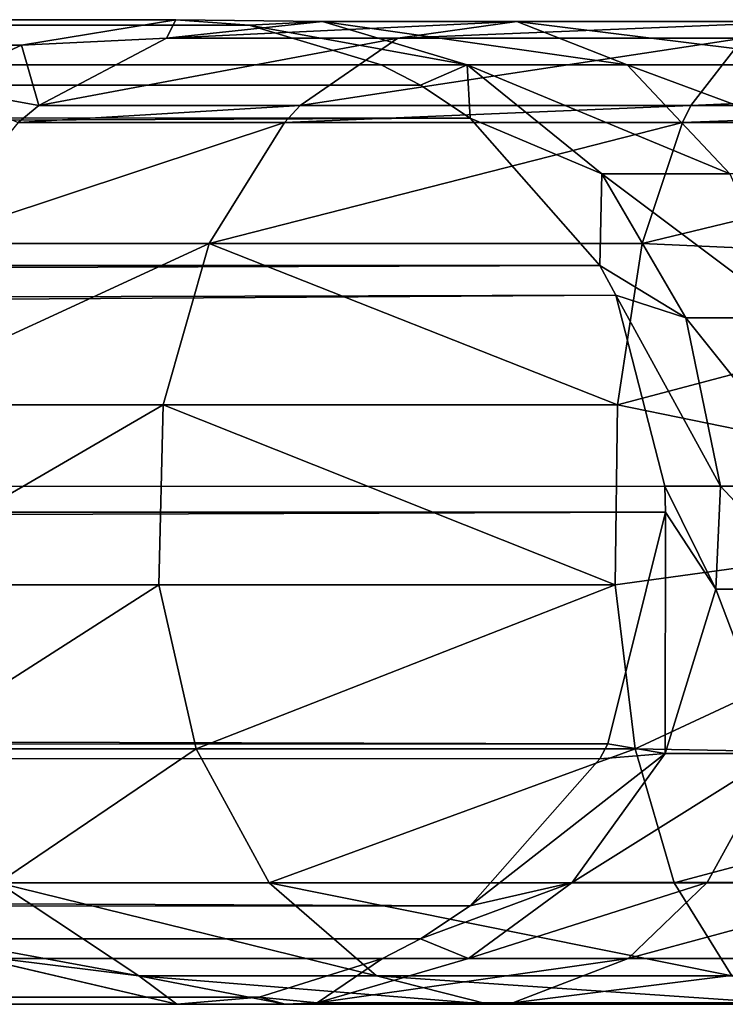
# Model space of a CAD drawing. Header units: millimetres. Extents: x 1804 to 4240, y -28 to 27.
# Tile 116 of 143: x 3802.24 to 3805.82, y -3.03 to 1.97. Entities that reach past the tile are written whole.
import ezdxf

# ---------------------------------------------------------------- set-up
doc = ezdxf.new("R2010")
doc.units = ezdxf.units.MM
doc.header["$LTSCALE"] = 25.4
doc.layers.get('0').update_dxf_attribs({"true_color": 0xff5454})

# ---------------------------------------------------------------- blocks, each defined once
blk = doc.blocks.new('MORE-EYE-7826-7825-7608-LINE.STL')
at = {"color": 18, "true_color": 0x000000}
mesh = blk.add_polyface(dxfattribs=at)
corners = [(2022.3937, 1.6375, 1325.525), (2022.8479, 1.8446, 1325.4667), (1841.4436, 1.9747, 143.6426)]
mesh.append_faces([[corners[k] for k in face] for face in [(0, 1, 2)]], dxfattribs={"color": 18})
mesh = blk.add_polyface(dxfattribs=at)
corners = [(2024.0035, 1.9473, 1325.3184), (1842.6936, 1.6398, 143.5468), (1841.4436, 1.9747, 143.6426)]
mesh.append_faces([[corners[k] for k in face] for face in [(0, 1, 2)]], dxfattribs={"color": 18})
mesh = blk.add_polyface(dxfattribs=at)
corners = [(2023.6324, 1.9747, 1325.366), (2024.0035, 1.9473, 1325.3184), (1841.4436, 1.9747, 143.6426)]
mesh.append_faces([[corners[k] for k in face] for face in [(0, 1, 2)]], dxfattribs={"color": 18})
mesh = blk.add_polyface(dxfattribs=at)
corners = [(2022.8479, 1.8446, 1325.4667), (2023.6324, 1.9747, 1325.366), (1841.4436, 1.9747, 143.6426)]
mesh.append_faces([[corners[k] for k in face] for face in [(0, 1, 2)]], dxfattribs={"color": 18})
mesh = blk.add_polyface(dxfattribs=at)
corners = [(2023.5847, 1.8808, 1327.5369), (2023.6324, 1.9747, 1325.366), (2022.8479, 1.8446, 1325.4667)]
mesh.append_faces([[corners[k] for k in face] for face in [(0, 1, 2)]], dxfattribs={"color": 18})
mesh = blk.add_polyface(dxfattribs=at)
corners = [(2023.5847, 1.8808, 1327.5369), (2024.3756, 1.9655, 1327.1217), (2023.6324, 1.9747, 1325.366)]
mesh.append_faces([[corners[k] for k in face] for face in [(0, 1, 2)]], dxfattribs={"color": 18})
mesh = blk.add_polyface(dxfattribs=at)
corners = [(2023.5847, 1.8808, 1327.5369), (2025.3613, 1.9655, 1328.402), (2024.3756, 1.9655, 1327.1217), (2024.7578, 1.8808, 1329.0604)]
mesh.append_faces([[corners[k] for k in face] for face in [(0, 1, 2), (1, 0, 3)]], dxfattribs={"vtx0": -1, "color": 18})
mesh = blk.add_polyface(dxfattribs=at)
corners = [(2024.3756, 1.9655, 1327.1217), (2024.0035, 1.9473, 1325.3184), (2023.6324, 1.9747, 1325.366)]
mesh.append_faces([[corners[k] for k in face] for face in [(0, 1, 2)]], dxfattribs={"color": 18})
mesh = blk.add_polyface(dxfattribs=at)
corners = [(2024.3756, 1.9655, 1327.1217), (2025.1107, 1.746, 1326.7358), (2024.0035, 1.9473, 1325.3184)]
mesh.append_faces([[corners[k] for k in face] for face in [(0, 1, 2)]], dxfattribs={"color": 18})
mesh = blk.add_polyface(dxfattribs=at)
corners = [(2024.3756, 1.9655, 1327.1217), (2025.9224, 1.746, 1327.7899), (2025.1107, 1.746, 1326.7358), (2025.3613, 1.9655, 1328.402)]
mesh.append_faces([[corners[k] for k in face] for face in [(0, 1, 2), (1, 0, 3)]], dxfattribs={"vtx0": -1, "color": 18})
mesh = blk.add_polyface(dxfattribs=at)
corners = [(2024.7578, 1.8808, 1329.0604), (2026.8341, 1.9655, 1329.3176), (2025.3613, 1.9655, 1328.402), (2026.5106, 1.8808, 1330.1501)]
mesh.append_faces([[corners[k] for k in face] for face in [(0, 1, 2), (1, 0, 3)]], dxfattribs={"vtx0": -1, "color": 18})
mesh = blk.add_polyface(dxfattribs=at)
corners = [(2025.3613, 1.9655, 1328.402), (2027.1349, 1.746, 1328.5437), (2025.9224, 1.746, 1327.7899), (2026.8341, 1.9655, 1329.3176)]
mesh.append_faces([[corners[k] for k in face] for face in [(0, 1, 2), (1, 0, 3)]], dxfattribs={"vtx0": -1, "color": 18})
mesh = blk.add_polyface(dxfattribs=at)
corners = [(2024.0035, 1.9473, 1325.3184), (2024.6736, 1.746, 1325.2323), (1842.6936, 1.6398, 143.5468)]
mesh.append_faces([[corners[k] for k in face] for face in [(0, 1, 2)]], dxfattribs={"color": 18})
mesh = blk.add_polyface(dxfattribs=at)
corners = [(2025.1107, 1.746, 1326.7358), (2024.6736, 1.746, 1325.2323), (2024.0035, 1.9473, 1325.3184)]
mesh.append_faces([[corners[k] for k in face] for face in [(0, 1, 2)]], dxfattribs={"color": 18})
mesh = blk.add_polyface(dxfattribs=at)
corners = [(2022.9369, 1.5388, 1327.877), (2023.5847, 1.8808, 1327.5369), (2022.8479, 1.8446, 1325.4667)]
mesh.append_faces([[corners[k] for k in face] for face in [(0, 1, 2)]], dxfattribs={"color": 18})
mesh = blk.add_polyface(dxfattribs=at)
corners = [(2022.9369, 1.5388, 1327.877), (2024.7578, 1.8808, 1329.0604), (2023.5847, 1.8808, 1327.5369), (2024.2635, 1.5388, 1329.5999)]
mesh.append_faces([[corners[k] for k in face] for face in [(0, 1, 2), (1, 0, 3)]], dxfattribs={"vtx0": -1, "color": 18})
mesh = blk.add_polyface(dxfattribs=at)
corners = [(2024.2635, 1.5388, 1329.5999), (2026.5106, 1.8808, 1330.1501), (2024.7578, 1.8808, 1329.0604), (2026.2456, 1.5388, 1330.8322)]
mesh.append_faces([[corners[k] for k in face] for face in [(0, 1, 2), (1, 0, 3)]], dxfattribs={"vtx0": -1, "color": 18})
mesh = blk.add_polyface(dxfattribs=at)
corners = [(2028.5361, 1.6398, 1331.1011), (2026.5106, 1.8808, 1330.1501), (2026.2456, 1.5388, 1330.8322)]
mesh.append_faces([[corners[k] for k in face] for face in [(0, 1, 2)]], dxfattribs={"color": 18})
mesh = blk.add_polyface(dxfattribs=at)
corners = [(2022.9369, 1.5388, 1327.877), (2022.8479, 1.8446, 1325.4667), (2022.3937, 1.6375, 1325.525)]
mesh.append_faces([[corners[k] for k in face] for face in [(0, 1, 2)]], dxfattribs={"color": 18})
mesh = blk.add_polyface(dxfattribs=at)
corners = [(2024.6736, 1.746, 1325.2323), (2024.8734, 1.6419, 1325.2065), (1842.6936, 1.6398, 143.5468)]
mesh.append_faces([[corners[k] for k in face] for face in [(0, 1, 2)]], dxfattribs={"color": 18})
mesh = blk.add_polyface(dxfattribs=at)
corners = [(2025.1107, 1.746, 1326.7358), (2024.8734, 1.6419, 1325.2065), (2024.6736, 1.746, 1325.2323)]
mesh.append_faces([[corners[k] for k in face] for face in [(0, 1, 2)]], dxfattribs={"color": 18})
mesh = blk.add_polyface(dxfattribs=at)
corners = [(2025.1107, 1.746, 1326.7358), (2025.1251, 1.4747, 1325.1742), (2024.8734, 1.6419, 1325.2065)]
mesh.append_faces([[corners[k] for k in face] for face in [(0, 1, 2)]], dxfattribs={"color": 18})
mesh = blk.add_polyface(dxfattribs=at)
corners = [(2025.1107, 1.746, 1326.7358), (2026.4436, 1.1927, 1327.2211), (2025.7939, 1.1927, 1326.3772), (2025.9224, 1.746, 1327.7899)]
mesh.append_faces([[corners[k] for k in face] for face in [(0, 1, 2), (1, 0, 3)]], dxfattribs={"vtx0": -1, "color": 18})
mesh = blk.add_polyface(dxfattribs=at)
corners = [(2025.1107, 1.746, 1326.7358), (2025.7939, 1.1927, 1326.3772), (2025.1251, 1.4747, 1325.1742)]
mesh.append_faces([[corners[k] for k in face] for face in [(0, 1, 2)]], dxfattribs={"color": 18})
mesh = blk.add_polyface(dxfattribs=at)
corners = [(2025.9224, 1.746, 1327.7899), (2027.4143, 1.1927, 1327.8246), (2026.4436, 1.1927, 1327.2211), (2027.1349, 1.746, 1328.5437)]
mesh.append_faces([[corners[k] for k in face] for face in [(0, 1, 2), (1, 0, 3)]], dxfattribs={"vtx0": -1, "color": 18})
mesh = blk.add_polyface(dxfattribs=at)
corners = [(2024.8734, 1.6419, 1325.2065), (2025.1251, 1.4747, 1325.1742), (1842.6936, 1.6398, 143.5468)]
mesh.append_faces([[corners[k] for k in face] for face in [(0, 1, 2)]], dxfattribs={"color": 18})
mesh = blk.add_polyface(dxfattribs=at)
corners = [(2025.1251, 1.4747, 1325.1742), (1843.6086, 0.7247, 143.4767), (1842.6936, 1.6398, 143.5468)]
mesh.append_faces([[corners[k] for k in face] for face in [(0, 1, 2)]], dxfattribs={"color": 18})
mesh = blk.add_polyface(dxfattribs=at)
corners = [(2022.8313, 1.4521, 1327.9324), (2022.9369, 1.5388, 1327.877), (2022.3937, 1.6375, 1325.525)]
mesh.append_faces([[corners[k] for k in face] for face in [(0, 1, 2)]], dxfattribs={"color": 18})
mesh = blk.add_polyface(dxfattribs=at)
corners = [(2028.5361, 1.5388, 1331.2616), (2028.5361, 1.6398, 1331.1011), (2026.2456, 1.5388, 1330.8322)]
mesh.append_faces([[corners[k] for k in face] for face in [(0, 1, 2)]], dxfattribs={"color": 18})
mesh = blk.add_polyface(dxfattribs=at)
corners = [(2022.8313, 1.4521, 1327.9324), (2024.2635, 1.5388, 1329.5999), (2022.9369, 1.5388, 1327.877), (2024.183, 1.4521, 1329.6877)]
mesh.append_faces([[corners[k] for k in face] for face in [(0, 1, 2), (1, 0, 3)]], dxfattribs={"vtx0": -1, "color": 18})
mesh = blk.add_polyface(dxfattribs=at)
corners = [(2024.183, 1.4521, 1329.6877), (2026.2456, 1.5388, 1330.8322), (2024.2635, 1.5388, 1329.5999), (2026.2024, 1.4521, 1330.9432)]
mesh.append_faces([[corners[k] for k in face] for face in [(0, 1, 2), (1, 0, 3)]], dxfattribs={"vtx0": -1, "color": 18})
mesh = blk.add_polyface(dxfattribs=at)
corners = [(2026.2024, 1.4521, 1330.9432), (2028.5361, 1.5388, 1331.2616), (2026.2456, 1.5388, 1330.8322), (2028.5361, 1.4521, 1331.3807)]
mesh.append_faces([[corners[k] for k in face] for face in [(0, 1, 2), (1, 0, 3)]], dxfattribs={"vtx0": -1, "color": 18})
mesh = blk.add_polyface(dxfattribs=at)
corners = [(2025.1251, 1.4747, 1325.1742), (2025.7834, 0.7272, 1325.0897), (1843.6086, 0.7247, 143.4767)]
mesh.append_faces([[corners[k] for k in face] for face in [(0, 1, 2)]], dxfattribs={"color": 18})
mesh = blk.add_polyface(dxfattribs=at)
corners = [(2022.3307, 0.8388, 1328.1952), (2024.183, 1.4521, 1329.6877), (2022.8313, 1.4521, 1327.9324), (2023.801, 0.8388, 1330.1045)]
mesh.append_faces([[corners[k] for k in face] for face in [(0, 1, 2), (1, 0, 3)]], dxfattribs={"vtx0": -1, "color": 18})
mesh = blk.add_polyface(dxfattribs=at)
corners = [(2023.801, 0.8388, 1330.1045), (2026.2024, 1.4521, 1330.9432), (2024.183, 1.4521, 1329.6877), (2025.9976, 0.8388, 1331.4702)]
mesh.append_faces([[corners[k] for k in face] for face in [(0, 1, 2), (1, 0, 3)]], dxfattribs={"vtx0": -1, "color": 18})
mesh = blk.add_polyface(dxfattribs=at)
corners = [(2025.1251, 1.4747, 1325.1742), (2025.7939, 1.1927, 1326.3772), (2025.7834, 0.7272, 1325.0897)]
mesh.append_faces([[corners[k] for k in face] for face in [(0, 1, 2)]], dxfattribs={"color": 18})
mesh = blk.add_polyface(dxfattribs=at)
corners = [(2028.5361, 1.4521, 1331.3807), (2025.9976, 0.8388, 1331.4702), (2028.5361, 0.7247, 1332.0161)]
mesh.append_faces([[corners[k] for k in face] for face in [(0, 1, 2)]], dxfattribs={"color": 18})
mesh = blk.add_polyface(dxfattribs=at)
corners = [(2028.5361, 1.4521, 1331.3807), (2026.2024, 1.4521, 1330.9432), (2025.9976, 0.8388, 1331.4702)]
mesh.append_faces([[corners[k] for k in face] for face in [(0, 1, 2)]], dxfattribs={"color": 18})
mesh = blk.add_polyface(dxfattribs=at)
corners = [(2025.7939, 1.1927, 1326.3772), (2026.2196, 0.4614, 1326.1538), (2025.7834, 0.7272, 1325.0897)]
mesh.append_faces([[corners[k] for k in face] for face in [(0, 1, 2)]], dxfattribs={"color": 18})
mesh = blk.add_polyface(dxfattribs=at)
corners = [(2025.7939, 1.1927, 1326.3772), (2026.7684, 0.4614, 1326.8666), (2026.2196, 0.4614, 1326.1538), (2026.4436, 1.1927, 1327.2211)]
mesh.append_faces([[corners[k] for k in face] for face in [(0, 1, 2), (1, 0, 3)]], dxfattribs={"vtx0": -1, "color": 18})
mesh = blk.add_polyface(dxfattribs=at)
corners = [(2023.801, 0.8388, 1330.1045), (2022.0254, 0.0197, 1328.3555), (2023.568, 0.0197, 1330.3588), (2022.3307, 0.8388, 1328.1952)]
mesh.append_faces([[corners[k] for k in face] for face in [(0, 1, 2), (1, 0, 3)]], dxfattribs={"vtx0": -1, "color": 18})
mesh = blk.add_polyface(dxfattribs=at)
corners = [(2025.8727, 0.0197, 1331.7916), (2023.801, 0.8388, 1330.1045), (2023.568, 0.0197, 1330.3588), (2025.9976, 0.8388, 1331.4702)]
mesh.append_faces([[corners[k] for k in face] for face in [(0, 1, 2), (1, 0, 3)]], dxfattribs={"vtx0": -1, "color": 18})
mesh = blk.add_polyface(dxfattribs=at)
corners = [(2028.5361, 0.7247, 1332.0161), (2025.9976, 0.8388, 1331.4702), (2025.8727, 0.0197, 1331.7916)]
mesh.append_faces([[corners[k] for k in face] for face in [(0, 1, 2)]], dxfattribs={"color": 18})
mesh = blk.add_polyface(dxfattribs=at)
corners = [(2025.7834, 0.7272, 1325.0897), (1843.8584, 0.1218, 143.4575), (1843.6086, 0.7247, 143.4767)]
mesh.append_faces([[corners[k] for k in face] for face in [(0, 1, 2)]], dxfattribs={"color": 18})
mesh = blk.add_polyface(dxfattribs=at)
corners = [(2025.7834, 0.7272, 1325.0897), (2025.8639, 0.5751, 1325.0793), (1843.8584, 0.1218, 143.4575)]
mesh.append_faces([[corners[k] for k in face] for face in [(0, 1, 2)]], dxfattribs={"color": 18})
mesh = blk.add_polyface(dxfattribs=at)
corners = [(2025.7834, 0.7272, 1325.0897), (2026.2196, 0.4614, 1326.1538), (2025.8639, 0.5751, 1325.0793)]
mesh.append_faces([[corners[k] for k in face] for face in [(0, 1, 2)]], dxfattribs={"color": 18})
mesh = blk.add_polyface(dxfattribs=at)
corners = [(2028.5361, 0.7247, 1332.0161), (2025.8727, 0.0197, 1331.7916), (2028.5361, -0.5253, 1332.3511)]
mesh.append_faces([[corners[k] for k in face] for face in [(0, 1, 2)]], dxfattribs={"color": 18})
mesh = blk.add_polyface(dxfattribs=at)
corners = [(2025.8639, 0.5751, 1325.0793), (1843.9436, -0.5253, 143.451), (1843.8584, 0.1218, 143.4575)]
mesh.append_faces([[corners[k] for k in face] for face in [(0, 1, 2)]], dxfattribs={"color": 18})
mesh = blk.add_polyface(dxfattribs=at)
corners = [(2025.8639, 0.5751, 1325.0793), (2026.1136, -0.3939, 1325.0472), (1843.9436, -0.5253, 143.451)]
mesh.append_faces([[corners[k] for k in face] for face in [(0, 1, 2)]], dxfattribs={"color": 18})
mesh = blk.add_polyface(dxfattribs=at)
corners = [(2025.8639, 0.5751, 1325.0793), (2026.2196, 0.4614, 1326.1538), (2026.3962, -0.3939, 1326.061)]
mesh.append_faces([[corners[k] for k in face] for face in [(0, 1, 2)]], dxfattribs={"color": 18})
mesh = blk.add_polyface(dxfattribs=at)
corners = [(2025.8639, 0.5751, 1325.0793), (2026.3962, -0.3939, 1326.061), (2026.1136, -0.3939, 1325.0472)]
mesh.append_faces([[corners[k] for k in face] for face in [(0, 1, 2)]], dxfattribs={"color": 18})
mesh = blk.add_polyface(dxfattribs=at)
corners = [(2026.2196, 0.4614, 1326.1538), (2026.9033, -0.3939, 1326.7195), (2026.3962, -0.3939, 1326.061), (2026.7684, 0.4614, 1326.8666)]
mesh.append_faces([[corners[k] for k in face] for face in [(0, 1, 2), (1, 0, 3)]], dxfattribs={"vtx0": -1, "color": 18})
mesh = blk.add_polyface(dxfattribs=at)
corners = [(2023.568, 0.0197, 1330.3588), (2021.9966, -0.8957, 1328.3705), (2023.546, -0.8957, 1330.3827), (2022.0254, 0.0197, 1328.3555)]
mesh.append_faces([[corners[k] for k in face] for face in [(0, 1, 2), (1, 0, 3)]], dxfattribs={"vtx0": -1, "color": 18})
mesh = blk.add_polyface(dxfattribs=at)
corners = [(2025.861, -0.8957, 1331.8219), (2023.568, 0.0197, 1330.3588), (2023.546, -0.8957, 1330.3827), (2025.8727, 0.0197, 1331.7916)]
mesh.append_faces([[corners[k] for k in face] for face in [(0, 1, 2), (1, 0, 3)]], dxfattribs={"vtx0": -1, "color": 18})
mesh = blk.add_polyface(dxfattribs=at)
corners = [(2028.5361, -0.5253, 1332.3511), (2025.8727, 0.0197, 1331.7916), (2025.861, -0.8957, 1331.8219)]
mesh.append_faces([[corners[k] for k in face] for face in [(0, 1, 2)]], dxfattribs={"color": 18})
mesh = blk.add_polyface(dxfattribs=at)
corners = [(2026.1136, -0.3939, 1325.0472), (2026.1171, -0.5253, 1325.0469), (1843.9436, -0.5253, 143.451)]
mesh.append_faces([[corners[k] for k in face] for face in [(0, 1, 2)]], dxfattribs={"color": 18})
mesh = blk.add_polyface(dxfattribs=at)
corners = [(2026.3962, -0.3939, 1326.061), (2026.3719, -0.9173, 1326.0739), (2026.1136, -0.3939, 1325.0472)]
mesh.append_faces([[corners[k] for k in face] for face in [(0, 1, 2)]], dxfattribs={"color": 18})
mesh = blk.add_polyface(dxfattribs=at)
corners = [(2026.1136, -0.3939, 1325.0472), (2026.3719, -0.9173, 1326.0739), (2026.1171, -0.5253, 1325.0469)]
mesh.append_faces([[corners[k] for k in face] for face in [(0, 1, 2)]], dxfattribs={"color": 18})
mesh = blk.add_polyface(dxfattribs=at)
corners = [(2026.3962, -0.3939, 1326.061), (2026.8848, -0.9173, 1326.7397), (2026.3719, -0.9173, 1326.0739), (2026.9033, -0.3939, 1326.7195)]
mesh.append_faces([[corners[k] for k in face] for face in [(0, 1, 2), (1, 0, 3)]], dxfattribs={"vtx0": -1, "color": 18})
mesh = blk.add_polyface(dxfattribs=at)
corners = [(2026.1171, -0.5253, 1325.0469), (1843.8584, -1.1723, 143.4575), (1843.9436, -0.5253, 143.451)]
mesh.append_faces([[corners[k] for k in face] for face in [(0, 1, 2)]], dxfattribs={"color": 18})
mesh = blk.add_polyface(dxfattribs=at)
corners = [(2026.1171, -0.5253, 1325.0469), (2025.8247, -1.7029, 1325.0844), (1843.8584, -1.1723, 143.4575)]
mesh.append_faces([[corners[k] for k in face] for face in [(0, 1, 2)]], dxfattribs={"color": 18})
mesh = blk.add_polyface(dxfattribs=at)
corners = [(2026.1171, -0.5253, 1325.0469), (2026.1144, -1.7524, 1326.2091), (2025.8247, -1.7029, 1325.0844)]
mesh.append_faces([[corners[k] for k in face] for face in [(0, 1, 2)]], dxfattribs={"color": 18})
mesh = blk.add_polyface(dxfattribs=at)
corners = [(2028.5361, -0.5253, 1332.3511), (2025.861, -0.8957, 1331.8219), (2025.9625, -1.7275, 1331.5605)]
mesh.append_faces([[corners[k] for k in face] for face in [(0, 1, 2)]], dxfattribs={"color": 18})
mesh = blk.add_polyface(dxfattribs=at)
corners = [(2028.5361, -0.5253, 1332.3511), (2025.9625, -1.7275, 1331.5605), (2028.5361, -1.7753, 1332.0161)]
mesh.append_faces([[corners[k] for k in face] for face in [(0, 1, 2)]], dxfattribs={"color": 18})
mesh = blk.add_polyface(dxfattribs=at)
corners = [(2026.1171, -0.5253, 1325.0469), (2026.3719, -0.9173, 1326.0739), (2026.1144, -1.7524, 1326.2091)]
mesh.append_faces([[corners[k] for k in face] for face in [(0, 1, 2)]], dxfattribs={"color": 18})
mesh = blk.add_polyface(dxfattribs=at)
corners = [(2023.546, -0.8957, 1330.3827), (2022.245, -1.7275, 1328.2401), (2023.7355, -1.7275, 1330.176), (2021.9966, -0.8957, 1328.3705)]
mesh.append_faces([[corners[k] for k in face] for face in [(0, 1, 2), (1, 0, 3)]], dxfattribs={"vtx0": -1, "color": 18})
mesh = blk.add_polyface(dxfattribs=at)
corners = [(2023.7355, -1.7275, 1330.176), (2025.861, -0.8957, 1331.8219), (2023.546, -0.8957, 1330.3827), (2025.9625, -1.7275, 1331.5605)]
mesh.append_faces([[corners[k] for k in face] for face in [(0, 1, 2), (1, 0, 3)]], dxfattribs={"vtx0": -1, "color": 18})
mesh = blk.add_polyface(dxfattribs=at)
corners = [(2026.3719, -0.9173, 1326.0739), (2026.6881, -1.7524, 1326.9542), (2026.1144, -1.7524, 1326.2091), (2026.8848, -0.9173, 1326.7397)]
mesh.append_faces([[corners[k] for k in face] for face in [(0, 1, 2), (1, 0, 3)]], dxfattribs={"vtx0": -1, "color": 18})
mesh = blk.add_polyface(dxfattribs=at)
corners = [(1843.8584, -1.1723, 143.4575), (2025.8247, -1.7029, 1325.0844), (1843.6086, -1.7753, 143.4767)]
mesh.append_faces([[corners[k] for k in face] for face in [(0, 1, 2)]], dxfattribs={"color": 18})
mesh = blk.add_polyface(dxfattribs=at)
corners = [(2025.8247, -1.7029, 1325.0844), (2025.7833, -1.7779, 1325.0897), (1843.6086, -1.7753, 143.4767)]
mesh.append_faces([[corners[k] for k in face] for face in [(0, 1, 2)]], dxfattribs={"color": 18})
mesh = blk.add_polyface(dxfattribs=at)
corners = [(2023.7355, -1.7275, 1330.176), (2022.7295, -2.4081, 1327.9858), (2024.1052, -2.4081, 1329.7725), (2022.245, -1.7275, 1328.2401)]
mesh.append_faces([[corners[k] for k in face] for face in [(0, 1, 2), (1, 0, 3)]], dxfattribs={"vtx0": -1, "color": 18})
mesh = blk.add_polyface(dxfattribs=at)
corners = [(2024.1052, -2.4081, 1329.7725), (2025.9625, -1.7275, 1331.5605), (2023.7355, -1.7275, 1330.176), (2026.1608, -2.4081, 1331.0505)]
mesh.append_faces([[corners[k] for k in face] for face in [(0, 1, 2), (1, 0, 3)]], dxfattribs={"vtx0": -1, "color": 18})
mesh = blk.add_polyface(dxfattribs=at)
corners = [(2025.8247, -1.7029, 1325.0844), (2026.1144, -1.7524, 1326.2091), (2025.7833, -1.7779, 1325.0897)]
mesh.append_faces([[corners[k] for k in face] for face in [(0, 1, 2)]], dxfattribs={"color": 18})
mesh = blk.add_polyface(dxfattribs=at)
corners = [(2028.5361, -1.7753, 1332.0161), (2025.9625, -1.7275, 1331.5605), (2026.1608, -2.4081, 1331.0505)]
mesh.append_faces([[corners[k] for k in face] for face in [(0, 1, 2)]], dxfattribs={"color": 18})
mesh = blk.add_polyface(dxfattribs=at)
corners = [(2025.1251, -2.5253, 1325.1742), (1842.6936, -2.6903, 143.5468), (1843.6086, -1.7753, 143.4767)]
mesh.append_faces([[corners[k] for k in face] for face in [(0, 1, 2)]], dxfattribs={"color": 18})
mesh = blk.add_polyface(dxfattribs=at)
corners = [(1843.6086, -1.7753, 143.4767), (2025.7833, -1.7779, 1325.0897), (2025.1251, -2.5253, 1325.1742)]
mesh.append_faces([[corners[k] for k in face] for face in [(0, 1, 2)]], dxfattribs={"color": 18})
mesh = blk.add_polyface(dxfattribs=at)
corners = [(2026.1144, -1.7524, 1326.2091), (2025.6432, -2.4069, 1326.4563), (2025.1251, -2.5253, 1325.1742)]
mesh.append_faces([[corners[k] for k in face] for face in [(0, 1, 2)]], dxfattribs={"color": 18})
mesh = blk.add_polyface(dxfattribs=at)
corners = [(2026.1144, -1.7524, 1326.2091), (2025.1251, -2.5253, 1325.1742), (2025.7833, -1.7779, 1325.0897)]
mesh.append_faces([[corners[k] for k in face] for face in [(0, 1, 2)]], dxfattribs={"color": 18})
mesh = blk.add_polyface(dxfattribs=at)
corners = [(2026.6881, -1.7524, 1326.9542), (2025.6432, -2.4069, 1326.4563), (2026.1144, -1.7524, 1326.2091), (2026.3286, -2.4069, 1327.3464)]
mesh.append_faces([[corners[k] for k in face] for face in [(0, 1, 2), (1, 0, 3)]], dxfattribs={"vtx0": -1, "color": 18})
mesh = blk.add_polyface(dxfattribs=at)
corners = [(2028.5361, -1.7753, 1332.0161), (2026.1608, -2.4081, 1331.0505), (2028.5361, -2.4081, 1331.4958)]
mesh.append_faces([[corners[k] for k in face] for face in [(0, 1, 2)]], dxfattribs={"color": 18})
mesh = blk.add_polyface(dxfattribs=at)
corners = [(2026.6881, -1.7524, 1326.9542), (2027.3527, -2.4069, 1327.9832), (2026.3286, -2.4069, 1327.3464), (2027.5454, -1.7524, 1327.4873)]
mesh.append_faces([[corners[k] for k in face] for face in [(0, 1, 2), (1, 0, 3)]], dxfattribs={"vtx0": -1, "color": 18})
mesh = blk.add_polyface(dxfattribs=at)
corners = [(2022.7295, -2.4081, 1327.9858), (2022.3939, -2.6883, 1325.525), (2023.4446, -2.881, 1327.6105)]
mesh.append_faces([[corners[k] for k in face] for face in [(0, 1, 2)]], dxfattribs={"color": 18})
mesh = blk.add_polyface(dxfattribs=at)
corners = [(2024.6509, -2.881, 1329.1771), (2022.7295, -2.4081, 1327.9858), (2023.4446, -2.881, 1327.6105), (2024.1052, -2.4081, 1329.7725)]
mesh.append_faces([[corners[k] for k in face] for face in [(0, 1, 2), (1, 0, 3)]], dxfattribs={"vtx0": -1, "color": 18})
mesh = blk.add_polyface(dxfattribs=at)
corners = [(2026.4532, -2.881, 1330.2977), (2024.1052, -2.4081, 1329.7725), (2024.6509, -2.881, 1329.1771), (2026.1608, -2.4081, 1331.0505)]
mesh.append_faces([[corners[k] for k in face] for face in [(0, 1, 2), (1, 0, 3)]], dxfattribs={"vtx0": -1, "color": 18})
mesh = blk.add_polyface(dxfattribs=at)
corners = [(2025.1173, -2.7931, 1326.7324), (2024.8734, -2.6925, 1325.2065), (2025.6432, -2.4069, 1326.4563)]
mesh.append_faces([[corners[k] for k in face] for face in [(0, 1, 2)]], dxfattribs={"color": 18})
mesh = blk.add_polyface(dxfattribs=at)
corners = [(2025.6432, -2.4069, 1326.4563), (2024.8734, -2.6925, 1325.2065), (2025.1251, -2.5253, 1325.1742)]
mesh.append_faces([[corners[k] for k in face] for face in [(0, 1, 2)]], dxfattribs={"color": 18})
mesh = blk.add_polyface(dxfattribs=at)
corners = [(2026.3286, -2.4069, 1327.3464), (2025.1173, -2.7931, 1326.7324), (2025.6432, -2.4069, 1326.4563), (2025.9272, -2.7931, 1327.7844)]
mesh.append_faces([[corners[k] for k in face] for face in [(0, 1, 2), (1, 0, 3)]], dxfattribs={"vtx0": -1, "color": 18})
mesh = blk.add_polyface(dxfattribs=at)
corners = [(2027.3527, -2.4069, 1327.9832), (2025.9272, -2.7931, 1327.7844), (2026.3286, -2.4069, 1327.3464), (2027.1376, -2.7931, 1328.5369)]
mesh.append_faces([[corners[k] for k in face] for face in [(0, 1, 2), (1, 0, 3)]], dxfattribs={"vtx0": -1, "color": 18})
mesh = blk.add_polyface(dxfattribs=at)
corners = [(2028.5361, -2.4081, 1331.4958), (2026.1608, -2.4081, 1331.0505), (2026.4532, -2.881, 1330.2977)]
mesh.append_faces([[corners[k] for k in face] for face in [(0, 1, 2)]], dxfattribs={"color": 18})
mesh = blk.add_polyface(dxfattribs=at)
corners = [(2024.8734, -2.6925, 1325.2065), (1842.6936, -2.6903, 143.5468), (2025.1251, -2.5253, 1325.1742)]
mesh.append_faces([[corners[k] for k in face] for face in [(0, 1, 2)]], dxfattribs={"color": 18})
mesh = blk.add_polyface(dxfattribs=at)
corners = [(2023.6375, -3.0253, 1325.3652), (1840.1936, -2.6903, 143.7384), (1841.4436, -3.0253, 143.6426)]
mesh.append_faces([[corners[k] for k in face] for face in [(0, 1, 2)]], dxfattribs={"color": 18})
mesh = blk.add_polyface(dxfattribs=at)
corners = [(2022.5428, -2.7686, 1325.5059), (1840.1936, -2.6903, 143.7384), (2023.6375, -3.0253, 1325.3652)]
mesh.append_faces([[corners[k] for k in face] for face in [(0, 1, 2)]], dxfattribs={"color": 18})
mesh = blk.add_polyface(dxfattribs=at)
corners = [(2024.0551, -2.9896, 1325.3116), (1841.4436, -3.0253, 143.6426), (1842.6936, -2.6903, 143.5468)]
mesh.append_faces([[corners[k] for k in face] for face in [(0, 1, 2)]], dxfattribs={"color": 18})
mesh = blk.add_polyface(dxfattribs=at)
corners = [(2024.6809, -2.7931, 1325.2313), (1842.6936, -2.6903, 143.5468), (2024.8734, -2.6925, 1325.2065)]
mesh.append_faces([[corners[k] for k in face] for face in [(0, 1, 2)]], dxfattribs={"color": 18})
mesh = blk.add_polyface(dxfattribs=at)
corners = [(2024.0551, -2.9896, 1325.3116), (1842.6936, -2.6903, 143.5468), (2024.6809, -2.7931, 1325.2313)]
mesh.append_faces([[corners[k] for k in face] for face in [(0, 1, 2)]], dxfattribs={"color": 18})
mesh = blk.add_polyface(dxfattribs=at)
corners = [(2023.4446, -2.881, 1327.6105), (2022.3939, -2.6883, 1325.525), (2022.5428, -2.7686, 1325.5059)]
mesh.append_faces([[corners[k] for k in face] for face in [(0, 1, 2)]], dxfattribs={"color": 18})
mesh = blk.add_polyface(dxfattribs=at)
corners = [(2025.1173, -2.7931, 1326.7324), (2024.6809, -2.7931, 1325.2313), (2024.8734, -2.6925, 1325.2065)]
mesh.append_faces([[corners[k] for k in face] for face in [(0, 1, 2)]], dxfattribs={"color": 18})
mesh = blk.add_polyface(dxfattribs=at)
corners = [(2023.4446, -2.881, 1327.6105), (2022.5428, -2.7686, 1325.5059), (2023.6375, -3.0253, 1325.3652)]
mesh.append_faces([[corners[k] for k in face] for face in [(0, 1, 2)]], dxfattribs={"color": 18})
mesh = blk.add_polyface(dxfattribs=at)
corners = [(2024.349, -3.0185, 1327.1357), (2024.0551, -2.9896, 1325.3116), (2024.6809, -2.7931, 1325.2313)]
mesh.append_faces([[corners[k] for k in face] for face in [(0, 1, 2)]], dxfattribs={"color": 18})
mesh = blk.add_polyface(dxfattribs=at)
corners = [(2025.9272, -2.7931, 1327.7844), (2024.349, -3.0185, 1327.1357), (2025.1173, -2.7931, 1326.7324), (2025.3411, -3.0185, 1328.4241)]
mesh.append_faces([[corners[k] for k in face] for face in [(0, 1, 2), (1, 0, 3)]], dxfattribs={"vtx0": -1, "color": 18})
mesh = blk.add_polyface(dxfattribs=at)
corners = [(2024.349, -3.0185, 1327.1357), (2024.6809, -2.7931, 1325.2313), (2025.1173, -2.7931, 1326.7324)]
mesh.append_faces([[corners[k] for k in face] for face in [(0, 1, 2)]], dxfattribs={"color": 18})
mesh = blk.add_polyface(dxfattribs=at)
corners = [(2027.1376, -2.7931, 1328.5369), (2025.3411, -3.0185, 1328.4241), (2025.9272, -2.7931, 1327.7844), (2026.8232, -3.0185, 1329.3456)]
mesh.append_faces([[corners[k] for k in face] for face in [(0, 1, 2), (1, 0, 3)]], dxfattribs={"vtx0": -1, "color": 18})
mesh = blk.add_polyface(dxfattribs=at)
corners = [(2025.2166, -3.0253, 1328.5599), (2023.4446, -2.881, 1327.6105), (2024.1858, -3.0253, 1327.2213), (2024.6509, -2.881, 1329.1771)]
mesh.append_faces([[corners[k] for k in face] for face in [(0, 1, 2), (1, 0, 3)]], dxfattribs={"vtx0": -1, "color": 18})
mesh = blk.add_polyface(dxfattribs=at)
corners = [(2023.4446, -2.881, 1327.6105), (2023.6375, -3.0253, 1325.3652), (2024.1858, -3.0253, 1327.2213)]
mesh.append_faces([[corners[k] for k in face] for face in [(0, 1, 2)]], dxfattribs={"color": 18})
mesh = blk.add_polyface(dxfattribs=at)
corners = [(2026.7565, -3.0253, 1329.5175), (2024.6509, -2.881, 1329.1771), (2025.2166, -3.0253, 1328.5599), (2026.4532, -2.881, 1330.2977)]
mesh.append_faces([[corners[k] for k in face] for face in [(0, 1, 2), (1, 0, 3)]], dxfattribs={"vtx0": -1, "color": 18})
mesh = blk.add_polyface(dxfattribs=at)
corners = [(2023.6375, -3.0253, 1325.3652), (1841.4436, -3.0253, 143.6426), (2024.0551, -2.9896, 1325.3116)]
mesh.append_faces([[corners[k] for k in face] for face in [(0, 1, 2)]], dxfattribs={"color": 18})
mesh = blk.add_polyface(dxfattribs=at)
corners = [(2024.1858, -3.0253, 1327.2213), (2023.6375, -3.0253, 1325.3652), (2024.0551, -2.9896, 1325.3116)]
mesh.append_faces([[corners[k] for k in face] for face in [(0, 1, 2)]], dxfattribs={"color": 18})
mesh = blk.add_polyface(dxfattribs=at)
corners = [(2024.1858, -3.0253, 1327.2213), (2024.0551, -2.9896, 1325.3116), (2024.349, -3.0185, 1327.1357)]
mesh.append_faces([[corners[k] for k in face] for face in [(0, 1, 2)]], dxfattribs={"color": 18})
mesh = blk.add_polyface(dxfattribs=at)
corners = [(2025.3411, -3.0185, 1328.4241), (2024.1858, -3.0253, 1327.2213), (2024.349, -3.0185, 1327.1357), (2025.2166, -3.0253, 1328.5599)]
mesh.append_faces([[corners[k] for k in face] for face in [(0, 1, 2), (1, 0, 3)]], dxfattribs={"vtx0": -1, "color": 18})
mesh = blk.add_polyface(dxfattribs=at)
corners = [(2026.8232, -3.0185, 1329.3456), (2025.2166, -3.0253, 1328.5599), (2025.3411, -3.0185, 1328.4241), (2026.7565, -3.0253, 1329.5175)]
mesh.append_faces([[corners[k] for k in face] for face in [(0, 1, 2), (1, 0, 3)]], dxfattribs={"vtx0": -1, "color": 18})

msp = doc.modelspace()

# ---------------------------------------------------------------- block references
at = {"color": 0}
msp.add_blockref('MORE-EYE-7826-7825-7608-LINE.STL', (1779.4, 0, -34.1), dxfattribs=at)

doc.saveas('drawing.dxf')
